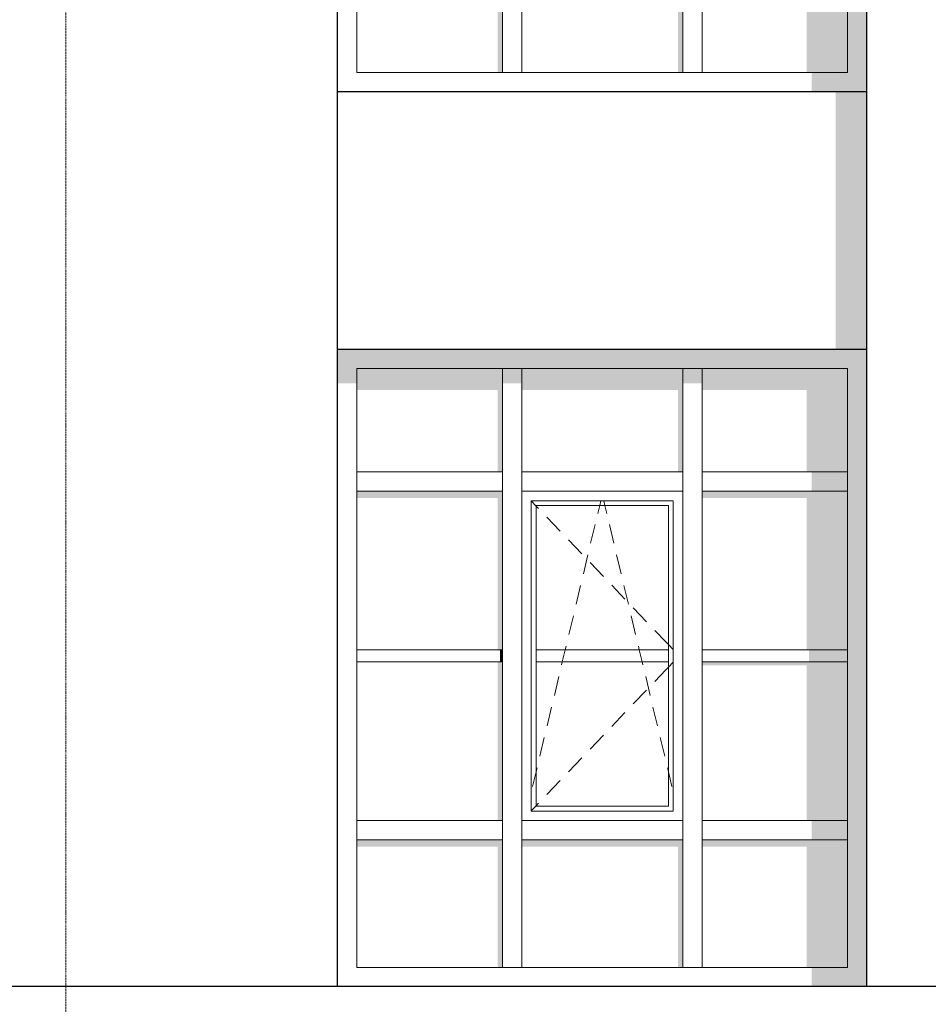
# Model space of a CAD drawing. Header units: millimetres. Extents: x -95523 to 190468, y -7401 to 17692.
# Tile 64 of 139: x 15561 to 19338, y 306 to 4400. Entities that reach past the tile are written whole.
import ezdxf

# ---------------------------------------------------------------- set-up
doc = ezdxf.new("R2010")
doc.units = ezdxf.units.MM
doc.header["$MEASUREMENT"] = 0
doc.linetypes.add('Штрих-Штриховая', pattern=[10.936111, 5.291667, -2.116667, 1.411111, -2.116667])
for name, color, linetype, lineweight in [('Р_Фасад в осях 1-24_2_1_ОСИ ФАСАДА_Ном._пера__2', 8, 'Continuous', 15), ('Р_Фасад в осях 1-24_2_1_Цоколь_Ном._пера__21', 7, 'Continuous', 30), ('Р_Фасад в осях 1-24_2_Конструктив - Навесные Стены_Ном._пера__1', 7, 'Continuous', 15), ('Р_Фасад в осях 1-24_2_Конструктив - Навесные Стены_Ном._пера__2', 8, 'Continuous', 15), ('Р_Фасад в осях 1-24_2_Конструктив - Стены Несущие_Ном._пера__2', 8, 'Continuous', 15), ('Р_Фасад в осях 1-24_2_Конструктив - Стены Несущие_Ном._пера__21', 7, 'Continuous', 30), ('Р_Фасад в осях 1-24_2_Новый_Конструктив - Навесные Стены_Ном._пера__1', 7, 'Continuous', 15), ('Р_Фасад в осях 1-24_2_Новый_Конструктив - Навесные Стены_Ном._пера__2', 8, 'Continuous', 15)]:
    doc.layers.add(name, color=color, linetype=linetype, lineweight=lineweight)
doc.layers.add('Р_Фасад в осях 1-24_2_Конструктив - Навесные Стены_Ном._пера__87', color=7, linetype='Continuous', lineweight=20, true_color=0x6a6a6a)
doc.layers.add('Р_Фасад в осях 1-24_2_Новый_Конструктив - Навесные Стены_Ном._пера__87', color=7, linetype='Continuous', lineweight=20, true_color=0x6a6a6a)

msp = doc.modelspace()

# ---------------------------------------------------------------- hatches: boundary and pattern name
at = {"layer": 'Р_Фасад в осях 1-24_2_Конструктив - Навесные Стены_Ном._пера__2', "linetype": 'Continuous', "lineweight": 0, "true_color": 0x3f3f3f}
for points in [[(19082.8, 4100), (19082.8, 4750), (19002.8, 4750), (19002.8, 4180)], [(17567.8, 4710), (16962.8, 4710), (16962.8, 4681.7), (17547.8, 4681.7), (17547.8, 4180), (17567.8, 4180)], [(17647.8, 4710), (17647.8, 4681.7), (18297.8, 4681.7), (18297.8, 4180), (18317.8, 4180), (18317.8, 4710)], [(18397.8, 4710), (18397.8, 4681.7), (18832.8, 4681.7), (18832.8, 4180), (19002.8, 4180), (19002.8, 4710)], [(18852.8, 4180), (18852.8, 4100), (19082.8, 4100), (19002.8, 4180)]]:
    msp.add_hatch(color=250, dxfattribs=at).paths.add_polyline_path(points)
at = {"layer": 'Р_Фасад в осях 1-24_2_Конструктив - Стены Несущие_Ном._пера__2', "linetype": 'Continuous', "lineweight": 0, "true_color": 0x3f3f3f}
for points in [[(18952.8, 4100), (18952.8, 3850), (19082.8, 3850), (19082.8, 4100)], [(18952.8, 3850), (18952.8, 3030), (19082.8, 3030), (19082.8, 3850)]]:
    msp.add_hatch(color=250, dxfattribs=at).paths.add_polyline_path(points)
at = {"layer": 'Р_Фасад в осях 1-24_2_Новый_Конструктив - Навесные Стены_Ном._пера__2', "linetype": 'Continuous', "lineweight": 0, "true_color": 0x3f3f3f}
for points in [[(17607.8, 2950), (17607.8, 3030), (16882.8, 3030), (16962.8, 2950)], [(16882.8, 3030), (16882.8, 2888.6), (16962.8, 2888.6), (16962.8, 2950)], [(17607.8, 2950), (18357.8, 2950), (18357.8, 3030), (17607.8, 3030)], [(19082.8, 3030), (18357.8, 3030), (18357.8, 2950), (19002.8, 2950)], [(19002.8, 2480), (19082.8, 2480), (19082.8, 3030), (19002.8, 2950)], [(17567.8, 2950), (16962.8, 2950), (16962.8, 2860.3), (17547.8, 2860.3), (17547.8, 2520), (17567.8, 2520)], [(17647.8, 2950), (17567.8, 2950), (17567.8, 2888.6), (17647.8, 2888.6)], [(18317.8, 2950), (17647.8, 2950), (17647.8, 2860.3), (18297.8, 2860.3), (18297.8, 2520), (18317.8, 2520)], [(18397.8, 2950), (18317.8, 2950), (18317.8, 2888.6), (18397.8, 2888.6)], [(18397.8, 2950), (18397.8, 2860.3), (18832.8, 2860.3), (18832.8, 2520), (19002.8, 2520), (19002.8, 2950)], [(18852.8, 2520), (18852.8, 2440), (19002.8, 2440), (19002.8, 2520)], [(19002.8, 2480), (19002.8, 1030), (19082.8, 1030), (19082.8, 2480)], [(17567.8, 2440), (16962.8, 2440), (16962.8, 2411.7), (17547.8, 2411.7), (17547.8, 1780), (17567.8, 1780)], [(19002.8, 2440), (18397.8, 2440), (18397.8, 2411.7), (18832.8, 2411.7), (18832.8, 1780), (19002.8, 1780)], [(17557.8, 1780), (17557.8, 1730), (17567.8, 1730), (17567.8, 1780)], [(18842.8, 1780), (18842.8, 1730), (19002.8, 1730), (19002.8, 1780)], [(17547.8, 1070), (17567.8, 1070), (17567.8, 1730), (17547.8, 1730)], [(19002.8, 1730), (18397.8, 1730), (18397.8, 1715.9), (18832.8, 1715.9), (18832.8, 1070), (19002.8, 1070)], [(18852.8, 1070), (18852.8, 990), (19002.8, 990), (19002.8, 1070)], [(19082.8, 380), (19082.8, 1030), (19002.8, 1030), (19002.8, 460)], [(16962.8, 990), (16962.8, 961.7), (17547.8, 961.7), (17547.8, 460), (17567.8, 460), (17567.8, 990)], [(18317.8, 990), (17647.8, 990), (17647.8, 961.7), (18297.8, 961.7), (18297.8, 460), (18317.8, 460)], [(18397.8, 990), (18397.8, 961.7), (18832.8, 961.7), (18832.8, 460), (19002.8, 460), (19002.8, 990)], [(18852.8, 460), (18852.8, 380), (19082.8, 380), (19002.8, 460)]]:
    msp.add_hatch(color=250, dxfattribs=at).paths.add_polyline_path(points)

# ---------------------------------------------------------------- linework, layer by layer
at = {"layer": 'Р_Фасад в осях 1-24_2_1_ОСИ ФАСАДА_Ном._пера__2', "color": 8, "linetype": 'Штрих-Штриховая', "lineweight": 15}
msp.add_line((15752.8, 13460), (15752.8, -5200), dxfattribs=at)
at = {"layer": 'Р_Фасад в осях 1-24_2_1_Цоколь_Ном._пера__21', "color": 7, "linetype": 'Continuous', "lineweight": 30}
msp.add_line((22204.9, 380), (15482, 380), dxfattribs=at)
at = {"layer": 'Р_Фасад в осях 1-24_2_Конструктив - Навесные Стены_Ном._пера__1', "color": 7, "linetype": 'Continuous', "lineweight": 15}
for p, q in [((17567.8, 4180), (17567.8, 4710)), ((17647.8, 4180), (17647.8, 4710)), ((18317.8, 4180), (18317.8, 4710)), ((18397.8, 4180), (18397.8, 4710)), ((17567.8, 4180), (17647.8, 4180)), ((18317.8, 4180), (18397.8, 4180))]:
    msp.add_line(p, q, dxfattribs=at)
at = {"layer": 'Р_Фасад в осях 1-24_2_Конструктив - Навесные Стены_Ном._пера__87', "color": 251, "linetype": 'Continuous', "lineweight": 20, "true_color": 0x6a6a6a}
for p, q in [((16962.8, 4180), (16962.8, 4710)), ((19002.8, 4180), (19002.8, 4710)), ((16962.8, 4180), (17567.8, 4180)), ((17647.8, 4180), (18317.8, 4180)), ((18397.8, 4180), (19002.8, 4180))]:
    msp.add_line(p, q, dxfattribs=at)
at = {"layer": 'Р_Фасад в осях 1-24_2_Конструктив - Стены Несущие_Ном._пера__21', "color": 7, "linetype": 'Continuous', "lineweight": 30}
for p, q in [((16882.8, 3850), (16882.8, 7550)), ((19082.8, 3850), (19082.8, 7550)), ((19082.8, 4100), (16882.8, 4100)), ((16882.8, 380), (16882.8, 3850)), ((19082.8, 380), (19082.8, 3850)), ((16882.8, 3030), (19082.8, 3030))]:
    msp.add_line(p, q, dxfattribs=at)
at = {"layer": 'Р_Фасад в осях 1-24_2_Новый_Конструктив - Навесные Стены_Ном._пера__1', "color": 7, "linetype": 'Continuous', "lineweight": 15}
for p, q in [((17567.8, 2480), (17567.8, 2950)), ((17647.8, 2480), (17647.8, 2950)), ((18317.8, 2480), (18317.8, 2950)), ((18357.8, 2950), (18317.8, 2950)), ((18397.8, 2480), (18397.8, 2950)), ((17567.8, 1030), (17567.8, 2440)), ((17647.8, 1070), (17647.8, 2440)), ((18317.8, 1030), (18317.8, 2440)), ((18397.8, 1030), (18397.8, 2440)), ((17687.8, 1110), (17687.8, 2400)), ((17687.8, 2400), (18277.8, 2400)), ((17687.8, 2398.8), (17707.8, 2377.9)), ((17707.8, 2380), (18257.8, 2380)), ((17707.8, 1780), (17707.8, 2380)), ((17707.8, 2377.9), (17718.1, 2367.2)), ((17964.2, 2347.2), (17972.1, 2380)), ((17972.1, 2380), (17976.8, 2400)), ((17993.6, 2380), (17988.8, 2400)), ((18001.4, 2347.2), (17993.6, 2380)), ((18257.8, 2380), (18257.8, 1780)), ((18277.8, 2400), (18277.8, 1110)), ((17752.6, 2331), (17807.9, 2273.1)), ((17934.6, 2223), (17953.2, 2300.8)), ((18031.1, 2223), (18012.5, 2300.8)), ((17842.4, 2237), (17897.7, 2179.1)), ((17904.4, 2096.6), (17923, 2174.4)), ((18061.3, 2096.6), (18042.7, 2174.4)), ((17932.2, 2143), (17987.5, 2085.1)), ((17874.2, 1970.1), (17892.8, 2047.9)), ((18022, 2049), (18077.3, 1991.1)), ((18091.4, 1970.1), (18072.9, 2047.9)), ((18111.8, 1955), (18167.1, 1897.1)), ((17844, 1843.7), (17862.6, 1921.5)), ((18121.6, 1843.7), (18103.1, 1921.5)), ((18201.6, 1861), (18247.6, 1812.8)), ((18247.6, 1812.8), (18257.8, 1802.1)), ((18257.8, 1802.1), (18277.8, 1781.2)), ((17567.8, 1780), (16962.8, 1780)), ((18257.8, 1780), (17707.8, 1780)), ((17707.8, 1780), (17707.8, 1730)), ((17816.8, 1730), (17828.8, 1780)), ((17828.8, 1780), (17832.4, 1795)), ((18136.8, 1780), (18133.3, 1795)), ((18148.8, 1730), (18136.8, 1780)), ((18257.8, 1730), (18257.8, 1780)), ((19002.8, 1780), (18397.8, 1780)), ((16962.8, 1730), (17567.8, 1730)), ((17707.8, 1730), (18257.8, 1730)), ((17707.8, 1130), (17707.8, 1730)), ((17813.8, 1717.2), (17816.8, 1730)), ((18151.8, 1717.2), (18148.8, 1730)), ((18257.8, 1730), (18257.8, 1130)), ((18257.8, 1707.9), (18277.8, 1728.8)), ((18397.8, 1730), (19002.8, 1730)), ((18201.6, 1649), (18247.6, 1697.2)), ((18247.6, 1697.2), (18257.8, 1707.9)), ((17783.6, 1590.8), (17802.2, 1668.6)), ((18182, 1590.8), (18163.5, 1668.6)), ((18111.8, 1555), (18167.1, 1612.9)), ((17753.4, 1464.3), (17772, 1542.1)), ((18022, 1461), (18077.3, 1518.9)), ((18212.2, 1464.3), (18193.6, 1542.1)), ((17723.2, 1337.9), (17741.8, 1415.7)), ((17932.2, 1367), (17987.5, 1424.9)), ((18242.4, 1337.9), (18223.8, 1415.7)), ((17842.4, 1273), (17897.7, 1330.9)), ((17693, 1211.4), (17707.8, 1273.4)), ((17707.8, 1273.4), (17711.6, 1289.3)), ((18257.8, 1273.4), (18254, 1289.3)), ((18272.6, 1211.4), (18257.8, 1273.4)), ((17752.6, 1179), (17807.9, 1236.9)), ((17687.8, 1111.2), (17707.8, 1132.1)), ((18277.8, 1110), (17687.8, 1110)), ((17707.8, 1132.1), (17718.1, 1142.8)), ((18257.8, 1130), (17707.8, 1130)), ((17647.8, 1030), (17647.8, 1070)), ((17567.8, 460), (17567.8, 990)), ((17647.8, 460), (17647.8, 990)), ((18317.8, 460), (18317.8, 990)), ((18397.8, 460), (18397.8, 990)), ((17567.8, 460), (17647.8, 460)), ((18317.8, 460), (18397.8, 460))]:
    msp.add_line(p, q, dxfattribs=at)
at = {"layer": 'Р_Фасад в осях 1-24_2_Новый_Конструктив - Навесные Стены_Ном._пера__87', "color": 251, "linetype": 'Continuous', "lineweight": 20, "true_color": 0x6a6a6a}
for p, q in [((16962.8, 2520), (16962.8, 2950)), ((17567.8, 2950), (16962.8, 2950)), ((17607.8, 2950), (17567.8, 2950)), ((17647.8, 2950), (17607.8, 2950)), ((18317.8, 2950), (17647.8, 2950)), ((18397.8, 2950), (18357.8, 2950)), ((19002.8, 2950), (18397.8, 2950)), ((19002.8, 2520), (19002.8, 2950)), ((16962.8, 2520), (17567.8, 2520)), ((16962.8, 2480), (16962.8, 2520)), ((17647.8, 2520), (18317.8, 2520)), ((18397.8, 2520), (19002.8, 2520)), ((19002.8, 2480), (19002.8, 2520)), ((16962.8, 2480), (16962.8, 2440)), ((17567.8, 2440), (17567.8, 2480)), ((17647.8, 2480), (17647.8, 2440)), ((18317.8, 2440), (18317.8, 2480)), ((18397.8, 2480), (18397.8, 2440)), ((19002.8, 2440), (19002.8, 2480)), ((16962.8, 1070), (16962.8, 2440)), ((16962.8, 2440), (17567.8, 2440)), ((17647.8, 2440), (18317.8, 2440)), ((18397.8, 2440), (19002.8, 2440)), ((19002.8, 1070), (19002.8, 2440)), ((16962.8, 1070), (17567.8, 1070)), ((16962.8, 1070), (16962.8, 990)), ((17647.8, 1070), (18317.8, 1070)), ((18397.8, 1070), (19002.8, 1070)), ((19002.8, 990), (19002.8, 1070)), ((17567.8, 990), (17567.8, 1030)), ((17647.8, 1030), (17647.8, 990)), ((18317.8, 990), (18317.8, 1030)), ((18397.8, 1030), (18397.8, 990)), ((16962.8, 460), (16962.8, 990)), ((16962.8, 990), (17567.8, 990)), ((17647.8, 990), (18317.8, 990)), ((18397.8, 990), (19002.8, 990)), ((19002.8, 460), (19002.8, 990)), ((16962.8, 460), (17567.8, 460)), ((17647.8, 460), (18317.8, 460)), ((18397.8, 460), (19002.8, 460))]:
    msp.add_line(p, q, dxfattribs=at)

doc.saveas('drawing.dxf')
